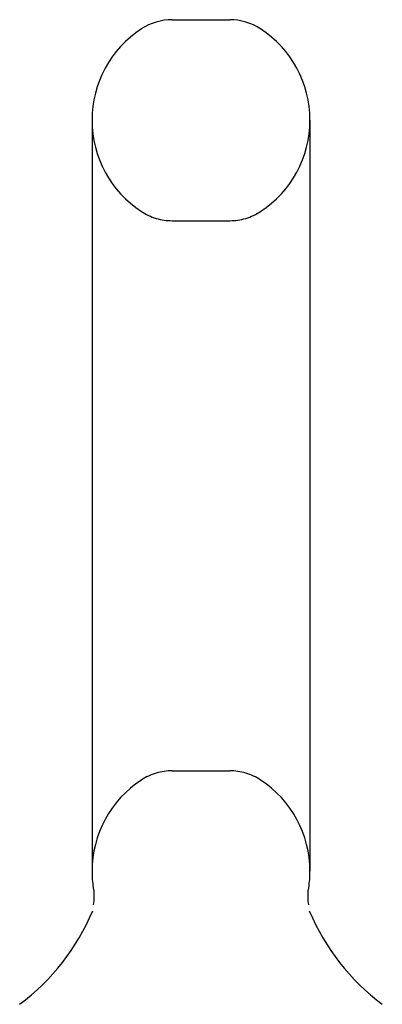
# Model space of a CAD drawing. Header units: inches. Extents: x 0 to 227, y 0 to 147.
# Tile 18 of 21: x 127.119 to 127.922, y 109.109 to 111.289. Entities that reach past the tile are written whole.
import ezdxf

# ---------------------------------------------------------------- set-up
doc = ezdxf.new("R2010")
doc.units = ezdxf.units.IN
doc.header["$LTSCALE"] = 12.466667
doc.header["$MEASUREMENT"] = 0
doc.linetypes.add('HIDDEN', pattern=[0.2, 0.1, -0.1])
doc.layers.get('0').update_dxf_attribs({"linetype": 'CONTINUOUS'})
doc.layers.add('DEFAULT_2', color=8, linetype='HIDDEN')

msp = doc.modelspace()

# ---------------------------------------------------------------- linework, layer by layer
at = {"color": 7, "linetype": 'Continuous'}
for p, q in [((127.4569, 111.2887), (127.5845, 111.2887)), ((127.2792, 111.0662), (127.2792, 109.4032)), ((127.7622, 111.0662), (127.7622, 109.4032)), ((127.759, 109.3632), (127.7595, 109.3669)), ((127.2825, 109.3333), (127.282, 109.3293))]:
    msp.add_line(p, q, dxfattribs=at)
for points in [[(127.282, 109.3669), (127.2825, 109.3632), (127.2829, 109.359), (127.2832, 109.3547), (127.2834, 109.3504), (127.2834, 109.3461), (127.2832, 109.3418), (127.2829, 109.3376), (127.2825, 109.3333)], [(127.7595, 109.3292), (127.7589, 109.3334), (127.7585, 109.3377), (127.7582, 109.3419), (127.7581, 109.3462), (127.7581, 109.3505), (127.7582, 109.3548), (127.7585, 109.359), (127.759, 109.3632)]]:
    msp.add_lwpolyline(points, dxfattribs=at)
for centre, radius, start, end in [((127.5207, 111.0662), 0.2415, 123.1848, 180), ((127.4569, 111.1637), 0.125, 90, 123.1848), ((127.5845, 111.1637), 0.125, 56.8152, 90), ((127.5207, 111.0662), 0.2415, 0, 56.8152), ((127.5207, 109.4032), 0.2415, 180, 188.65), ((127.5207, 109.4032), 0.2415, 351.35, 360), ((126.8198, 109.5094), 0.5, 306.7414, 337.1843), ((128.2216, 109.5094), 0.5, 202.8157, 233.2586)]:
    msp.add_arc(centre, radius, start, end, dxfattribs=at)
at = {"layer": 'DEFAULT_2', "color": 8, "linetype": 'HIDDEN'}
for p, q in [((127.4569, 110.8437), (127.5845, 110.8437)), ((127.4569, 109.6257), (127.5845, 109.6257)), ((127.282, 109.3669), (127.2825, 109.3632)), ((127.2832, 109.3547), (127.2832, 109.3547)), ((127.2834, 109.3505), (127.2834, 109.3504)), ((127.7581, 109.3504), (127.7581, 109.3505)), ((127.7582, 109.3547), (127.7582, 109.3548)), ((127.7585, 109.359), (127.7585, 109.359)), ((127.759, 109.3632), (127.759, 109.3632)), ((127.2825, 109.3334), (127.2825, 109.3333)), ((127.2829, 109.3376), (127.2829, 109.3376)), ((127.2832, 109.3419), (127.2832, 109.3418)), ((127.2834, 109.3462), (127.2834, 109.3461)), ((127.7581, 109.3461), (127.7581, 109.3462)), ((127.7582, 109.3418), (127.7582, 109.3419)), ((127.7585, 109.3375), (127.7585, 109.3377)), ((127.7589, 109.3333), (127.7589, 109.3334))]:
    msp.add_line(p, q, dxfattribs=at)
for centre, radius, start, end in [((127.5207, 111.0662), 0.2415, 180, 236.8152), ((127.5207, 111.0662), 0.2415, 303.1848, 360), ((127.4569, 110.9687), 0.125, 236.8152, 270), ((127.5845, 110.9687), 0.125, 270, 303.1848), ((127.4569, 109.5007), 0.125, 90, 123.1848), ((127.5845, 109.5007), 0.125, 56.8152, 90), ((127.5207, 109.4032), 0.2415, 123.1848, 180), ((127.5207, 109.4032), 0.2415, 0, 56.8152)]:
    msp.add_arc(centre, radius, start, end, dxfattribs=at)

doc.saveas('drawing.dxf')
